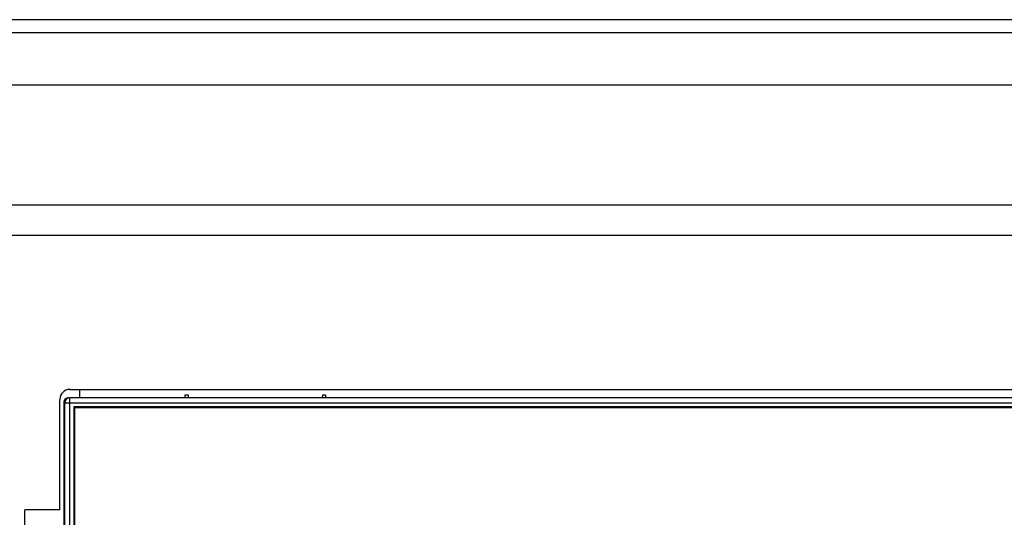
# Model space of a CAD drawing. Header units: millimetres. Extents: x 0 to 1800, y 0 to 1500.
# Tile 21 of 29: x 616 to 714, y 989 to 1039. Entities that reach past the tile are written whole.
import ezdxf

# ---------------------------------------------------------------- set-up
doc = ezdxf.new("R2010")
doc.units = ezdxf.units.MM
doc.header["$LTSCALE"] = 99
doc.layers.get('0').update_dxf_attribs({"linetype": 'CONTINUOUS'})
doc.layers.add('002_AXIS', color=7, linetype='CONTINUOUS')
doc.layers.add('00_COMPONENTS', color=7, linetype='CONTINUOUS')

msp = doc.modelspace()

# ---------------------------------------------------------------- linework, layer by layer
at = {"color": 3, "linetype": 'CONTINUOUS'}
for p, q in [((521.461, 1020.131), (759.461, 1020.131)), ((620.961, 1001.731), (749.961, 1001.731)), ((619.961, 989.731), (619.961, 1000.731)), ((616.461, 988.231), (616.461, 989.731)), ((619.961, 989.731), (616.461, 989.731))]:
    msp.add_line(p, q, dxfattribs=at)
at = {"color": 9, "linetype": 'CONTINUOUS'}
msp.add_line((521.461, 1017.131), (759.461, 1017.131), dxfattribs=at)
at = {"color": 3, "linetype": 'CONTINUOUS'}
msp.add_arc((620.961, 1000.731), 1, 90, 180, dxfattribs=at)
at = {"layer": '002_AXIS', "color": 7, "linetype": 'CONTINUOUS'}
for p, q in [((727.161, 1038.608), (553.761, 1038.608)), ((553.461, 1032.108), (727.461, 1032.108)), ((621.961, 1000.908), (621.961, 1001.731))]:
    msp.add_line(p, q, dxfattribs=at)
at = {"layer": '002_AXIS', "color": 9, "linetype": 'CONTINUOUS'}
msp.add_line((727.461, 1037.308), (553.461, 1037.308), dxfattribs=at)
at = {"layer": '00_COMPONENTS', "color": 7, "linetype": 'CONTINUOUS'}
for p, q in [((632.461, 1000.908), (632.467, 1001.208)), ((632.467, 1001.208), (632.756, 1001.208)), ((632.756, 1001.208), (632.761, 1000.908)), ((646.161, 1000.908), (646.167, 1001.208)), ((646.167, 1001.208), (646.456, 1001.208)), ((646.456, 1001.208), (646.461, 1000.908)), ((620.357, 1000.408), (620.357, 822.443)), ((620.461, 822.408), (620.461, 1000.408)), ((749.961, 1000.908), (620.961, 1000.908)), ((621.361, 1000.008), (621.361, 912.808)), ((749.561, 1000.008), (621.361, 1000.008)), ((621.461, 912.908), (621.461, 999.908)), ((749.461, 999.908), (621.461, 999.908))]:
    msp.add_line(p, q, dxfattribs=at)
at = {"layer": '00_COMPONENTS', "color": 9, "linetype": 'CONTINUOUS'}
for p, q in [((620.357, 1000.408), (750.566, 1000.408)), ((620.961, 912.539), (620.961, 1000.908))]:
    msp.add_line(p, q, dxfattribs=at)
at = {"layer": '00_COMPONENTS', "color": 7, "linetype": 'CONTINUOUS'}
msp.add_arc((620.961, 1000.408), 0.5, 90, 180, dxfattribs=at)
msp.add_ellipse((620.857, 1000.408), major_axis=(0.501, 0), ratio=0.99863, start_param=1.570796, end_param=3.141593, dxfattribs=at)

doc.saveas('drawing.dxf')
